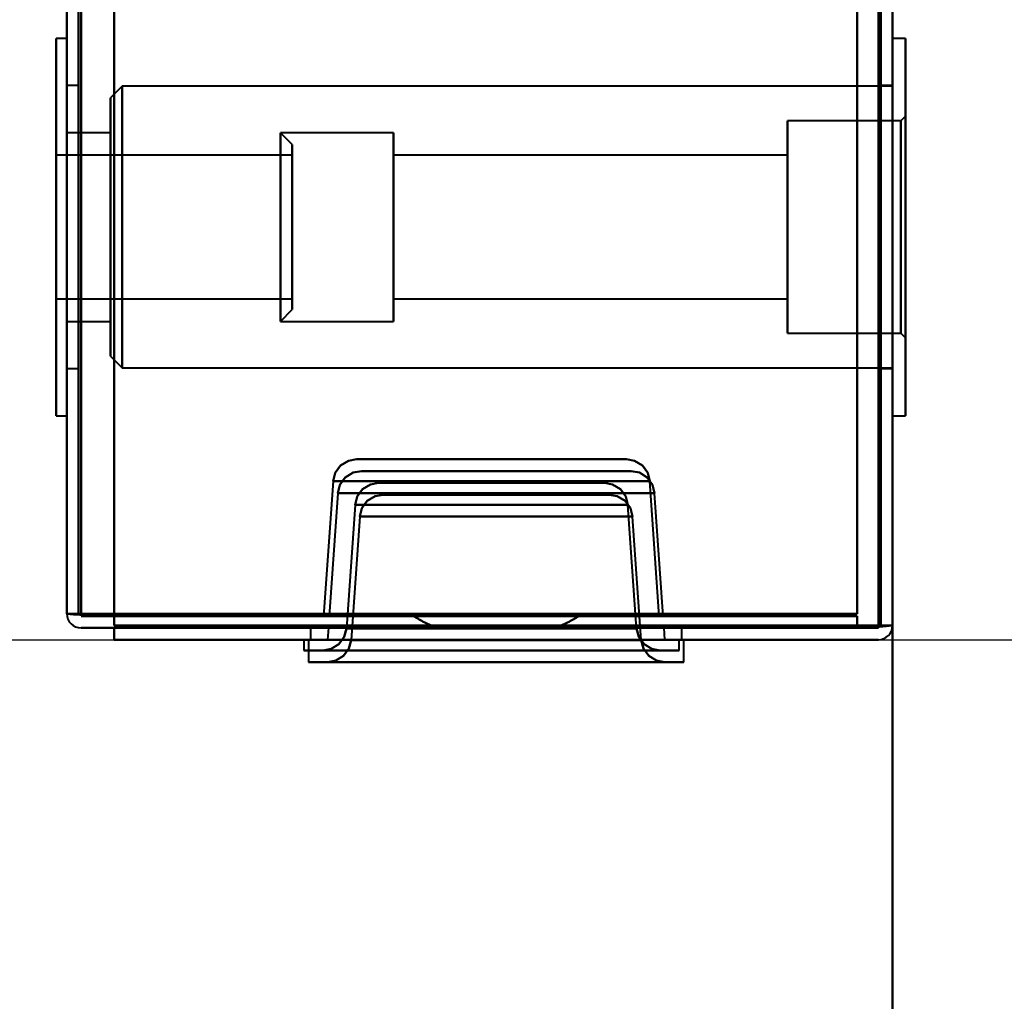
# Model space of a CAD drawing. Header units: millimetres. Extents: x -1442 to 3067, y -120 to 1210.
# Tile 21 of 71: x 439 to 481, y 113 to 155. Entities that reach past the tile are written whole.
import ezdxf

# ---------------------------------------------------------------- set-up
doc = ezdxf.new("R2010")
doc.units = ezdxf.units.MM
doc.layers.add('A-GENM', color=13, linetype='Continuous', lineweight=40)
doc.layers.add('G-IMPT', color=8, linetype='Continuous', lineweight=40)

# ---------------------------------------------------------------- blocks, each defined once
blk = doc.blocks.new('Maintenance r21 - Maintenance r21-762144-Gauche')
at = {"layer": 'A-GENM'}
for p, q in [((476, 0), (476, 1138)), ((476, 1138), (476, 0))]:
    blk.add_line(p, q, dxfattribs=at)
blk = doc.blocks.new('NEXA 2000 CALQUES_dwg-762145-Gauche')
at = {"layer": 'G-IMPT'}
for p, q in [((476, 128.972), (476, 1137.772)), ((476, 128.972), (476, 1137.772)), ((441, 1137.272), (441, 129.472)), ((441, 1137.272), (441, 129.472)), ((441, 153.872), (440.55, 153.872)), ((441, 153.872), (440.55, 153.872)), ((440.55, 153.872), (440.55, 145.872)), ((440.55, 137.872), (440.55, 153.872)), ((440.55, 145.872), (440.55, 153.872)), ((440.55, 153.872), (440.55, 145.872)), ((440.55, 137.872), (440.55, 153.872)), ((440.55, 145.872), (440.55, 153.872)), ((441, 153.872), (441, 137.872)), ((441, 153.872), (441, 145.872)), ((441, 145.872), (441, 153.872)), ((441, 153.872), (441, 137.872)), ((441, 153.872), (441, 145.872)), ((441, 145.872), (441, 153.872)), ((476.55, 153.872), (476, 153.872)), ((476.55, 153.872), (476, 153.872)), ((476, 137.872), (476, 153.872)), ((476, 145.872), (476, 153.872)), ((476, 153.872), (476, 145.872)), ((476, 137.872), (476, 153.872)), ((476, 145.872), (476, 153.872)), ((476, 153.872), (476, 145.872)), ((476.55, 145.872), (476.55, 153.872)), ((476.55, 153.872), (476.55, 137.872)), ((476.55, 153.872), (476.55, 145.872)), ((476.55, 145.872), (476.55, 153.872)), ((476.55, 153.872), (476.55, 137.872)), ((476.55, 153.872), (476.55, 145.872)), ((441.5, 151.872), (441, 151.872)), ((441.5, 151.872), (441, 151.872)), ((441, 145.872), (441, 151.872)), ((441, 151.872), (441, 145.872)), ((441, 145.872), (441, 151.872)), ((441, 151.872), (441, 145.872)), ((441.5, 145.872), (441.5, 151.872)), ((441.5, 151.872), (441.5, 145.872)), ((441.5, 145.872), (441.5, 151.872)), ((441.5, 151.872), (441.5, 145.872)), ((443.35, 151.847), (442.85, 151.347)), ((443.35, 151.847), (442.85, 151.347)), ((476, 151.847), (443.35, 151.847)), ((476, 151.847), (443.35, 151.847)), ((443.35, 151.847), (443.35, 139.897)), ((443.35, 151.847), (443.35, 139.897)), ((443.35, 139.897), (443.35, 151.847)), ((443.35, 139.897), (443.35, 151.847)), ((443.35, 151.847), (443.35, 139.897)), ((443.35, 151.847), (443.35, 139.897)), ((443.35, 139.897), (443.35, 151.847)), ((443.35, 139.897), (443.35, 151.847)), ((476, 151.872), (475.5, 151.872)), ((476, 151.872), (475.5, 151.872)), ((475.5, 151.872), (475.5, 145.872)), ((475.5, 145.872), (475.5, 151.872)), ((475.5, 151.872), (475.5, 145.872)), ((475.5, 145.872), (475.5, 151.872)), ((476, 145.872), (476, 151.872)), ((476, 145.872), (476, 151.872)), ((476, 151.847), (476, 139.897)), ((476, 151.847), (476, 139.897)), ((476, 151.847), (476, 139.897)), ((476, 151.847), (476, 139.897)), ((442.85, 151.347), (442.85, 140.397)), ((442.85, 151.347), (442.85, 140.397)), ((442.85, 140.397), (442.85, 151.347)), ((442.85, 140.397), (442.85, 151.347)), ((442.85, 151.347), (442.85, 140.397)), ((442.85, 151.347), (442.85, 140.397)), ((442.85, 140.397), (442.85, 151.347)), ((442.85, 140.397), (442.85, 151.347)), ((476.35, 150.372), (471.55, 150.372)), ((476.35, 150.372), (471.55, 150.372)), ((471.55, 145.872), (471.55, 150.372)), ((471.55, 150.372), (471.55, 141.372)), ((471.55, 150.372), (471.55, 145.872)), ((471.55, 145.872), (471.55, 150.372)), ((471.55, 150.372), (471.55, 141.372)), ((471.55, 150.372), (471.55, 145.872)), ((476.55, 150.572), (476.35, 150.372)), ((476.55, 150.572), (476.35, 150.372)), ((476.35, 141.372), (476.35, 150.372)), ((476.35, 141.372), (476.35, 150.372)), ((476.35, 150.372), (476.35, 141.372)), ((476.35, 150.372), (476.35, 141.372)), ((476.35, 141.372), (476.35, 150.372)), ((476.35, 141.372), (476.35, 150.372)), ((476.35, 150.372), (476.35, 141.372)), ((476.35, 150.372), (476.35, 141.372)), ((476.55, 141.172), (476.55, 150.572)), ((476.55, 141.172), (476.55, 150.572)), ((476.55, 150.572), (476.55, 141.172)), ((476.55, 150.572), (476.55, 141.172)), ((476.55, 141.172), (476.55, 150.572)), ((476.55, 141.172), (476.55, 150.572)), ((476.55, 150.572), (476.55, 141.172)), ((476.55, 150.572), (476.55, 141.172)), ((442.85, 149.872), (441, 149.872)), ((442.85, 149.872), (441, 149.872)), ((441, 142.004), (441, 149.872)), ((441, 149.872), (441, 142.004)), ((441, 142.004), (441, 149.872)), ((441, 149.872), (441, 142.004)), ((442.85, 141.872), (442.85, 149.872)), ((442.85, 141.872), (442.85, 149.872)), ((442.85, 149.872), (442.85, 142.004)), ((442.85, 141.872), (442.85, 149.872)), ((442.85, 141.872), (442.85, 149.872)), ((442.85, 149.872), (442.85, 142.004)), ((442.85, 149.872), (442.85, 149.741)), ((454.85, 149.872), (450.05, 149.872)), ((450.55, 149.372), (450.05, 149.872)), ((454.85, 149.872), (450.05, 149.872)), ((450.55, 149.372), (450.05, 149.872)), ((450.05, 149.872), (450.05, 142.004)), ((450.05, 142.004), (450.05, 149.872)), ((450.05, 149.872), (450.05, 145.872)), ((450.05, 145.872), (450.05, 149.872)), ((454.85, 149.741), (454.85, 149.872)), ((454.85, 142.004), (454.85, 149.872)), ((454.85, 149.872), (454.85, 141.872)), ((454.85, 149.872), (454.85, 141.872)), ((454.85, 142.004), (454.85, 149.872)), ((454.85, 149.872), (454.85, 141.872)), ((454.85, 149.872), (454.85, 141.872)), ((441, 141.872), (441, 149.741)), ((441, 149.741), (441, 141.872)), ((441, 141.872), (441, 149.741)), ((441, 149.741), (441, 141.872)), ((442.85, 149.741), (442.85, 141.872)), ((442.85, 149.741), (442.85, 141.872)), ((450.05, 149.741), (450.05, 145.872)), ((450.05, 145.872), (450.05, 149.741)), ((450.05, 149.741), (450.05, 141.872)), ((450.05, 141.872), (450.05, 149.741)), ((454.85, 141.872), (454.85, 149.741)), ((454.85, 141.872), (454.85, 149.741)), ((450.55, 149.372), (450.55, 142.487)), ((450.55, 142.487), (450.55, 149.372)), ((450.55, 149.372), (450.55, 142.487)), ((450.55, 142.487), (450.55, 149.372)), ((450.55, 149.257), (450.55, 142.372)), ((450.55, 142.372), (450.55, 149.257)), ((450.55, 149.257), (450.55, 142.372)), ((450.55, 142.372), (450.55, 149.257)), ((450.55, 148.922), (440.55, 148.922)), ((450.55, 148.922), (440.55, 148.922)), ((440.55, 148.922), (440.55, 146.647)), ((440.55, 145.097), (440.55, 148.922)), ((440.55, 148.922), (440.55, 142.922)), ((440.55, 145.097), (440.55, 148.922)), ((440.55, 148.822), (440.55, 142.822)), ((440.55, 148.822), (440.55, 145.097)), ((450.55, 148.922), (450.55, 145.097)), ((450.55, 146.647), (450.55, 148.922)), ((450.55, 148.922), (450.55, 145.097)), ((450.55, 142.922), (450.55, 148.922)), ((450.55, 142.822), (450.55, 148.822)), ((450.55, 145.097), (450.55, 148.822)), ((471.55, 148.922), (454.85, 148.922)), ((471.55, 148.922), (454.85, 148.922)), ((454.85, 142.822), (454.85, 148.922)), ((454.85, 142.822), (454.85, 148.922)), ((454.85, 148.922), (454.85, 142.922)), ((454.85, 148.922), (454.85, 148.822)), ((454.85, 142.822), (454.85, 148.922)), ((454.85, 142.822), (454.85, 148.922)), ((454.85, 148.922), (454.85, 142.922)), ((454.85, 148.822), (454.85, 142.822)), ((454.85, 148.822), (454.85, 142.822)), ((471.55, 142.922), (471.55, 148.922)), ((471.55, 148.922), (471.55, 142.822)), ((471.55, 148.922), (471.55, 142.822)), ((471.55, 148.822), (471.55, 148.922)), ((471.55, 142.922), (471.55, 148.922)), ((471.55, 148.922), (471.55, 142.822)), ((471.55, 148.922), (471.55, 142.822)), ((471.55, 142.822), (471.55, 148.822)), ((471.55, 142.822), (471.55, 148.822)), ((440.55, 146.647), (440.55, 142.922)), ((440.55, 142.822), (440.55, 146.647)), ((440.55, 142.822), (440.55, 146.647)), ((450.55, 146.647), (450.55, 142.822)), ((450.55, 142.922), (450.55, 146.647)), ((450.55, 146.647), (450.55, 142.822)), ((440.55, 145.872), (440.55, 137.872)), ((440.55, 137.872), (440.55, 145.872)), ((440.55, 145.872), (440.55, 137.872)), ((440.55, 137.872), (440.55, 145.872)), ((441, 139.872), (441, 145.872)), ((441, 145.872), (441, 139.872)), ((441, 145.872), (441, 137.872)), ((441, 137.872), (441, 145.872)), ((441, 139.872), (441, 145.872)), ((441, 145.872), (441, 139.872)), ((441, 145.872), (441, 137.872)), ((441, 137.872), (441, 145.872)), ((441.5, 139.872), (441.5, 145.872)), ((441.5, 145.872), (441.5, 139.872)), ((441.5, 139.872), (441.5, 145.872)), ((441.5, 145.872), (441.5, 139.872)), ((450.05, 145.872), (450.05, 141.872)), ((450.05, 141.872), (450.05, 145.872)), ((450.05, 145.872), (450.05, 142.004)), ((450.05, 142.004), (450.05, 145.872)), ((471.55, 141.372), (471.55, 145.872)), ((471.55, 145.872), (471.55, 141.372)), ((471.55, 141.372), (471.55, 145.872)), ((471.55, 145.872), (471.55, 141.372)), ((475.5, 145.872), (475.5, 139.872)), ((475.5, 139.872), (475.5, 145.872)), ((475.5, 145.872), (475.5, 139.872)), ((475.5, 139.872), (475.5, 145.872)), ((476, 139.872), (476, 145.872)), ((476, 137.872), (476, 145.872)), ((476, 145.872), (476, 137.872)), ((476, 139.872), (476, 145.872)), ((476, 137.872), (476, 145.872)), ((476, 145.872), (476, 137.872)), ((476.55, 137.872), (476.55, 145.872)), ((476.55, 145.872), (476.55, 137.872)), ((476.55, 137.872), (476.55, 145.872)), ((476.55, 145.872), (476.55, 137.872)), ((440.55, 145.097), (440.55, 142.822)), ((450.55, 142.822), (450.55, 145.097)), ((440.55, 142.822), (450.55, 142.822)), ((440.55, 142.822), (450.55, 142.822)), ((454.85, 142.922), (454.85, 142.822)), ((454.85, 142.822), (471.55, 142.822)), ((454.85, 142.822), (471.55, 142.822)), ((471.55, 142.822), (471.55, 142.922)), ((450.05, 141.872), (450.55, 142.372)), ((450.05, 141.872), (450.55, 142.372)), ((442.85, 142.004), (442.85, 141.872)), ((454.85, 141.872), (454.85, 142.004)), ((441, 141.872), (442.85, 141.872)), ((441, 141.872), (442.85, 141.872)), ((450.05, 141.872), (454.85, 141.872)), ((450.05, 141.872), (454.85, 141.872)), ((471.55, 141.372), (476.35, 141.372)), ((471.55, 141.372), (476.35, 141.372)), ((476.35, 141.372), (476.55, 141.172)), ((476.35, 141.372), (476.55, 141.172)), ((442.85, 140.397), (443.35, 139.897)), ((442.85, 140.397), (443.35, 139.897)), ((441, 139.872), (441.5, 139.872)), ((441, 139.872), (441.5, 139.872)), ((443.35, 139.897), (476, 139.897)), ((443.35, 139.897), (476, 139.897)), ((475.5, 139.872), (476, 139.872)), ((475.5, 139.872), (476, 139.872)), ((440.55, 137.872), (441, 137.872)), ((440.55, 137.872), (441, 137.872)), ((476, 137.872), (476.55, 137.872)), ((476, 137.872), (476.55, 137.872)), ((459, 136.022), (453.283, 136.022)), ((453.283, 136.022), (459, 136.022)), ((453.283, 136.022), (464.717, 136.022)), ((464.717, 136.022), (459, 136.022)), ((459, 136.022), (464.717, 136.022)), ((459.2, 135.522), (453.483, 135.522)), ((453.483, 135.522), (459.2, 135.522)), ((453.483, 135.522), (464.917, 135.522)), ((464.917, 135.522), (459.2, 135.522)), ((459.2, 135.522), (464.917, 135.522)), ((452.285, 135.092), (451.885, 129.372)), ((459, 135.092), (452.285, 135.092)), ((465.715, 135.092), (452.285, 135.092)), ((452.285, 135.092), (459, 135.092)), ((454.215, 135.022), (459, 135.022)), ((463.785, 135.022), (454.215, 135.022)), ((459, 135.022), (454.215, 135.022)), ((465.715, 135.092), (459, 135.092)), ((459, 135.092), (465.715, 135.092)), ((459, 135.022), (463.785, 135.022)), ((463.785, 135.022), (459, 135.022)), ((466.115, 129.372), (465.715, 135.092)), ((452.485, 134.592), (452.12, 129.372)), ((459.2, 134.592), (452.485, 134.592)), ((465.915, 134.592), (452.485, 134.592)), ((452.485, 134.592), (459.2, 134.592)), ((454.415, 134.522), (459.2, 134.522)), ((463.985, 134.522), (454.415, 134.522)), ((459.2, 134.522), (454.415, 134.522)), ((465.915, 134.592), (459.2, 134.592)), ((459.2, 134.592), (465.915, 134.592)), ((459.2, 134.522), (463.985, 134.522)), ((463.985, 134.522), (459.2, 134.522)), ((466.28, 129.372), (465.915, 134.592)), ((453.217, 134.092), (452.851, 128.853)), ((453.217, 134.092), (464.783, 134.092)), ((453.217, 134.092), (459, 134.092)), ((459, 134.092), (453.217, 134.092)), ((459, 134.092), (464.783, 134.092)), ((464.783, 134.092), (459, 134.092)), ((465.149, 128.853), (464.783, 134.092)), ((453.417, 133.592), (453.051, 128.353)), ((453.417, 133.592), (464.983, 133.592)), ((453.417, 133.592), (459.2, 133.592)), ((459.2, 133.592), (453.417, 133.592)), ((459.2, 133.592), (464.983, 133.592)), ((464.983, 133.592), (459.2, 133.592)), ((465.349, 128.353), (464.983, 133.592)), ((441, 129.472), (441.6, 129.472)), ((441.6, 129.472), (441, 129.472)), ((441.6, 129.472), (441, 129.472)), ((441, 129.472), (441.6, 129.472)), ((441, 129.472), (441.6, 129.472)), ((441.6, 129.472), (441, 129.472)), ((441.6, 129.472), (441, 129.472)), ((441, 129.472), (441.6, 129.472)), ((459, 129.372), (451.885, 129.372)), ((451.885, 129.372), (459, 129.372)), ((459.2, 129.372), (452.12, 129.372)), ((452.12, 129.372), (466.28, 129.372)), ((462.699, 129.372), (455.701, 129.372)), ((455.701, 129.372), (462.699, 129.372)), ((466.115, 129.372), (459, 129.372)), ((459, 129.372), (466.115, 129.372)), ((466.28, 129.372), (459.2, 129.372)), ((451.325, 128.872), (451.325, 128.372)), ((467.075, 128.872), (451.325, 128.872)), ((459.2, 128.872), (451.325, 128.872)), ((451.325, 128.872), (459.2, 128.872)), ((452.085, 128.872), (452.05, 128.372)), ((466.315, 128.872), (452.085, 128.872)), ((452.085, 128.872), (459.2, 128.872)), ((452.851, 128.853), (459, 128.853)), ((465.149, 128.853), (452.851, 128.853)), ((459, 128.853), (452.851, 128.853)), ((461.727, 128.872), (456.673, 128.872)), ((456.673, 128.872), (461.727, 128.872)), ((459, 128.853), (465.149, 128.853)), ((465.149, 128.853), (459, 128.853)), ((467.075, 128.872), (459.2, 128.872)), ((459.2, 128.872), (467.075, 128.872)), ((459.2, 128.872), (466.315, 128.872)), ((466.35, 128.372), (466.315, 128.872)), ((467.075, 128.372), (467.075, 128.872)), ((475.4, 128.972), (476, 128.972)), ((476, 128.972), (475.4, 128.972)), ((476, 128.972), (475.4, 128.972)), ((475.4, 128.972), (476, 128.972)), ((475.4, 128.972), (476, 128.972)), ((476, 128.972), (475.4, 128.972)), ((475.4, 128.972), (476, 128.972)), ((476, 128.972), (475.4, 128.972)), ((451.05, 128.372), (451.05, 127.922)), ((451.05, 128.372), (459, 128.372)), ((459, 128.372), (451.05, 128.372)), ((451.25, 128.372), (451.25, 127.422)), ((451.25, 128.372), (459.2, 128.372)), ((459.2, 128.372), (451.25, 128.372)), ((451.325, 128.372), (459.2, 128.372)), ((451.325, 128.372), (467.075, 128.372)), ((459.2, 128.372), (451.325, 128.372)), ((452.05, 128.372), (459.2, 128.372)), ((459.2, 128.372), (452.05, 128.372)), ((453.051, 128.353), (459.2, 128.353)), ((465.349, 128.353), (453.051, 128.353)), ((459.2, 128.353), (453.051, 128.353)), ((459, 128.372), (466.95, 128.372)), ((466.95, 128.372), (459, 128.372)), ((459.2, 128.372), (467.075, 128.372)), ((467.075, 128.372), (459.2, 128.372)), ((459.2, 128.372), (466.35, 128.372)), ((466.35, 128.372), (459.2, 128.372)), ((459.2, 128.372), (467.15, 128.372)), ((467.15, 128.372), (459.2, 128.372)), ((459.2, 128.353), (465.349, 128.353)), ((465.349, 128.353), (459.2, 128.353)), ((466.95, 127.922), (466.95, 128.372)), ((467.15, 127.422), (467.15, 128.372)), ((451.05, 127.922), (459, 127.922)), ((459, 127.922), (451.05, 127.922)), ((451.853, 127.922), (466.147, 127.922)), ((451.853, 127.922), (459, 127.922)), ((459, 127.922), (451.853, 127.922)), ((459, 127.922), (466.147, 127.922)), ((459, 127.922), (466.95, 127.922)), ((466.147, 127.922), (459, 127.922)), ((466.95, 127.922), (459, 127.922)), ((451.25, 127.422), (459.2, 127.422)), ((459.2, 127.422), (451.25, 127.422)), ((452.053, 127.422), (466.347, 127.422)), ((452.053, 127.422), (459.2, 127.422)), ((459.2, 127.422), (452.053, 127.422)), ((459.2, 127.422), (466.347, 127.422)), ((459.2, 127.422), (467.15, 127.422)), ((466.347, 127.422), (459.2, 127.422)), ((467.15, 127.422), (459.2, 127.422))]:
    blk.add_line(p, q, dxfattribs=at)
at = {"layer": 'G-IMPT', "flags": 128}
for points in [[(443, 1137.772), (443, 885.572), (443, 633.372), (443, 381.172), (443, 128.972)], [(443, 128.972), (443, 381.172), (443, 633.372), (443, 885.572), (443, 1137.772)], [(443, 128.972), (443, 381.172), (443, 633.372), (443, 885.572), (443, 1137.772)], [(443, 1137.772), (443, 885.572), (443, 633.372), (443, 381.172), (443, 128.972)], [(475.4, 128.972), (475.4, 381.172), (475.4, 633.372), (475.4, 885.572), (475.4, 1137.772)], [(475.4, 1137.772), (475.4, 885.572), (475.4, 633.372), (475.4, 381.172), (475.4, 128.972)], [(475.4, 128.972), (475.4, 381.172), (475.4, 633.372), (475.4, 885.572), (475.4, 1137.772)], [(475.4, 1137.772), (475.4, 885.572), (475.4, 633.372), (475.4, 381.172), (475.4, 128.972)], [(475.4, 1137.772), (475.4, 885.572), (475.4, 633.372), (475.4, 381.172), (475.4, 128.972)], [(475.4, 128.972), (475.4, 381.172), (475.4, 633.372), (475.4, 885.572), (475.4, 1137.772)], [(475.4, 1137.772), (475.4, 885.572), (475.4, 633.372), (475.4, 381.172), (475.4, 128.972)], [(475.4, 128.972), (475.4, 381.172), (475.4, 633.372), (475.4, 885.572), (475.4, 1137.772)], [(475.4, 1137.772), (475.4, 885.572), (475.4, 633.372), (475.4, 381.172), (475.4, 128.972)], [(475.4, 128.972), (475.4, 381.172), (475.4, 633.372), (475.4, 885.572), (475.4, 1137.772)], [(475.4, 128.972), (475.4, 381.172), (475.4, 633.372), (475.4, 885.572), (475.4, 1137.772)], [(475.4, 1137.772), (475.4, 885.572), (475.4, 633.372), (475.4, 381.172), (475.4, 128.972)], [(475.5, 128.972), (475.5, 381.172), (475.5, 633.372), (475.5, 885.572), (475.5, 1137.772)], [(475.5, 1137.772), (475.5, 885.572), (475.5, 633.372), (475.5, 381.172), (475.5, 128.972)], [(475.5, 1137.772), (475.5, 885.572), (475.5, 633.372), (475.5, 381.172), (475.5, 128.972)], [(475.5, 128.972), (475.5, 381.172), (475.5, 633.372), (475.5, 885.572), (475.5, 1137.772)], [(476, 1137.772), (476, 885.572), (476, 633.372), (476, 381.172), (476, 128.972)], [(476, 1137.772), (476, 885.572), (476, 633.372), (476, 381.172), (476, 128.972)], [(476, 128.972), (476, 381.172), (476, 633.372), (476, 885.572), (476, 1137.772)], [(476, 128.972), (476, 381.172), (476, 633.372), (476, 885.572), (476, 1137.772)], [(476, 128.972), (476, 381.172), (476, 633.372), (476, 885.572), (476, 1137.772)], [(476, 128.972), (476, 381.172), (476, 633.372), (476, 885.572), (476, 1137.772)], [(476, 1137.772), (476, 885.572), (476, 633.372), (476, 381.172), (476, 128.972)], [(476, 1137.772), (476, 885.572), (476, 633.372), (476, 381.172), (476, 128.972)], [(441, 129.472), (441, 381.422), (441, 633.372), (441, 885.322), (441, 1137.272)], [(441, 1137.272), (441, 885.322), (441, 633.372), (441, 381.422), (441, 129.472)], [(441, 129.472), (441, 381.422), (441, 633.372), (441, 885.322), (441, 1137.272)], [(441, 1137.272), (441, 885.322), (441, 633.372), (441, 381.422), (441, 129.472)], [(441, 1137.272), (441, 885.322), (441, 633.372), (441, 381.422), (441, 129.472)], [(441, 129.472), (441, 381.422), (441, 633.372), (441, 885.322), (441, 1137.272)], [(441, 1137.272), (441, 885.322), (441, 633.372), (441, 381.422), (441, 129.472)], [(441, 129.472), (441, 381.422), (441, 633.372), (441, 885.322), (441, 1137.272)], [(441.5, 129.472), (441.5, 381.422), (441.5, 633.372), (441.5, 885.322), (441.5, 1137.272)], [(441.5, 1137.272), (441.5, 885.322), (441.5, 633.372), (441.5, 381.422), (441.5, 129.472)], [(441.5, 1137.272), (441.5, 885.322), (441.5, 633.372), (441.5, 381.422), (441.5, 129.472)], [(441.5, 129.472), (441.5, 381.422), (441.5, 633.372), (441.5, 885.322), (441.5, 1137.272)], [(441.6, 1137.272), (441.6, 885.322), (441.6, 633.372), (441.6, 381.422), (441.6, 129.472)], [(441.6, 129.472), (441.6, 381.422), (441.6, 633.372), (441.6, 885.322), (441.6, 1137.272)], [(441.6, 1137.272), (441.6, 885.322), (441.6, 633.372), (441.6, 381.422), (441.6, 129.472)], [(441.6, 129.472), (441.6, 381.422), (441.6, 633.372), (441.6, 885.322), (441.6, 1137.272)], [(441.6, 129.472), (441.6, 381.422), (441.6, 633.372), (441.6, 885.322), (441.6, 1137.272)], [(441.6, 1137.272), (441.6, 885.322), (441.6, 633.372), (441.6, 381.422), (441.6, 129.472)], [(441.6, 129.472), (441.6, 381.422), (441.6, 633.372), (441.6, 885.322), (441.6, 1137.272)], [(441.6, 1137.272), (441.6, 885.322), (441.6, 633.372), (441.6, 381.422), (441.6, 129.472)], [(441.6, 129.472), (441.6, 381.422), (441.6, 633.372), (441.6, 885.322), (441.6, 1137.272)], [(441.6, 1137.272), (441.6, 885.322), (441.6, 633.372), (441.6, 381.422), (441.6, 129.472)], [(441.6, 1137.272), (441.6, 885.322), (441.6, 633.372), (441.6, 381.422), (441.6, 129.472)], [(441.6, 129.472), (441.6, 381.422), (441.6, 633.372), (441.6, 885.322), (441.6, 1137.272)], [(443, 1137.272), (443, 885.322), (443, 633.372), (443, 381.422), (443, 129.472)], [(443, 129.472), (443, 381.422), (443, 633.372), (443, 885.322), (443, 1137.272)], [(443, 129.472), (443, 381.422), (443, 633.372), (443, 885.322), (443, 1137.272)], [(443, 1137.272), (443, 885.322), (443, 633.372), (443, 381.422), (443, 129.472)], [(443, 129.472), (443, 381.422), (443, 633.372), (443, 885.322), (443, 1137.272)], [(443, 1137.272), (443, 885.322), (443, 633.372), (443, 381.422), (443, 129.472)], [(443, 1137.272), (443, 885.322), (443, 633.372), (443, 381.422), (443, 129.472)], [(443, 129.472), (443, 381.422), (443, 633.372), (443, 885.322), (443, 1137.272)], [(474.5, 129.472), (474.5, 381.422), (474.5, 633.372), (474.5, 885.322), (474.5, 1137.272)], [(474.5, 1137.272), (474.5, 885.322), (474.5, 633.372), (474.5, 381.422), (474.5, 129.472)], [(474.5, 129.472), (474.5, 381.422), (474.5, 633.372), (474.5, 885.322), (474.5, 1137.272)], [(474.5, 1137.272), (474.5, 885.322), (474.5, 633.372), (474.5, 381.422), (474.5, 129.472)], [(474.5, 1137.272), (474.5, 885.322), (474.5, 633.372), (474.5, 381.422), (474.5, 129.472)], [(474.5, 129.472), (474.5, 381.422), (474.5, 633.372), (474.5, 885.322), (474.5, 1137.272)], [(474.5, 1137.272), (474.5, 885.322), (474.5, 633.372), (474.5, 381.422), (474.5, 129.472)], [(474.5, 129.472), (474.5, 381.422), (474.5, 633.372), (474.5, 885.322), (474.5, 1137.272)], [(474.5, 1137.272), (474.5, 885.322), (474.5, 633.372), (474.5, 381.422), (474.5, 129.472)], [(474.5, 129.472), (474.5, 381.422), (474.5, 633.372), (474.5, 885.322), (474.5, 1137.272)], [(474.5, 1137.272), (474.5, 885.322), (474.5, 633.372), (474.5, 381.422), (474.5, 129.472)], [(474.5, 129.472), (474.5, 381.422), (474.5, 633.372), (474.5, 885.322), (474.5, 1137.272)], [(474.5, 129.472), (474.5, 381.422), (474.5, 633.372), (474.5, 885.322), (474.5, 1137.272)], [(474.5, 1137.272), (474.5, 885.322), (474.5, 633.372), (474.5, 381.422), (474.5, 129.472)], [(474.5, 129.472), (474.5, 381.422), (474.5, 633.372), (474.5, 885.322), (474.5, 1137.272)], [(474.5, 1137.272), (474.5, 885.322), (474.5, 633.372), (474.5, 381.422), (474.5, 129.472)], [(443, 128.972), (443, 152.497), (443, 176.022), (443, 199.547), (443, 223.072)], [(443, 223.072), (443, 199.547), (443, 176.022), (443, 152.497), (443, 128.972)], [(443, 223.072), (443, 199.547), (443, 176.022), (443, 152.497), (443, 128.972)], [(443, 128.972), (443, 152.497), (443, 176.022), (443, 199.547), (443, 223.072)], [(452.285, 135.092), (452.376, 135.444), (452.604, 135.757), (452.932, 135.959), (453.283, 136.022)], [(453.283, 136.022), (452.932, 135.959), (452.604, 135.757), (452.376, 135.444), (452.285, 135.092)], [(464.717, 136.022), (465.068, 135.959), (465.396, 135.757), (465.624, 135.444), (465.715, 135.092)], [(465.715, 135.092), (465.624, 135.444), (465.396, 135.757), (465.068, 135.959), (464.717, 136.022)], [(452.485, 134.592), (452.576, 134.944), (452.804, 135.257), (453.132, 135.459), (453.483, 135.522)], [(453.483, 135.522), (453.132, 135.459), (452.804, 135.257), (452.576, 134.944), (452.485, 134.592)], [(464.917, 135.522), (465.268, 135.459), (465.596, 135.257), (465.824, 134.944), (465.915, 134.592)], [(465.915, 134.592), (465.824, 134.944), (465.596, 135.257), (465.268, 135.459), (464.917, 135.522)], [(454.215, 135.022), (453.865, 134.959), (453.537, 134.757), (453.308, 134.444), (453.217, 134.092)], [(453.217, 134.092), (453.308, 134.444), (453.537, 134.757), (453.865, 134.959), (454.215, 135.022)], [(464.783, 134.092), (464.692, 134.444), (464.463, 134.757), (464.135, 134.959), (463.785, 135.022)], [(463.785, 135.022), (464.135, 134.959), (464.463, 134.757), (464.692, 134.444), (464.783, 134.092)], [(454.415, 134.522), (454.065, 134.459), (453.737, 134.257), (453.508, 133.944), (453.417, 133.592)], [(453.417, 133.592), (453.508, 133.944), (453.737, 134.257), (454.065, 134.459), (454.415, 134.522)], [(464.983, 133.592), (464.892, 133.944), (464.663, 134.257), (464.335, 134.459), (463.985, 134.522)], [(463.985, 134.522), (464.335, 134.459), (464.663, 134.257), (464.892, 133.944), (464.983, 133.592)], [(441.55, 129.472), (441.412, 129.472), (441.275, 129.472), (441.137, 129.472), (441, 129.472)], [(441, 129.472), (441.137, 129.46), (441.275, 129.447), (441.412, 129.435), (441.55, 129.422)], [(441.55, 129.422), (441.412, 129.435), (441.275, 129.447), (441.137, 129.46), (441, 129.472)], [(441, 129.472), (441.137, 129.472), (441.275, 129.472), (441.412, 129.472), (441.55, 129.472)], [(441, 129.472), (441.137, 129.472), (441.275, 129.472), (441.412, 129.472), (441.55, 129.472)], [(441.55, 129.422), (441.412, 129.435), (441.275, 129.447), (441.137, 129.46), (441, 129.472)], [(441, 129.472), (441.137, 129.46), (441.275, 129.447), (441.412, 129.435), (441.55, 129.422)], [(441.55, 129.472), (441.412, 129.472), (441.275, 129.472), (441.137, 129.472), (441, 129.472)], [(474.5, 129.472), (466.262, 129.472), (458.025, 129.472), (449.787, 129.472), (441.55, 129.472)], [(441.55, 129.472), (449.787, 129.472), (458.025, 129.472), (466.262, 129.472), (474.5, 129.472)], [(441.55, 129.472), (449.787, 129.472), (458.025, 129.472), (466.262, 129.472), (474.5, 129.472)], [(474.5, 129.472), (466.262, 129.472), (458.025, 129.472), (449.787, 129.472), (441.55, 129.472)], [(441.55, 129.422), (449.787, 129.41), (458.025, 129.397), (466.262, 129.385), (474.5, 129.372)], [(474.5, 129.372), (466.262, 129.385), (458.025, 129.397), (449.787, 129.41), (441.55, 129.422)], [(474.5, 129.372), (466.262, 129.385), (458.025, 129.397), (449.787, 129.41), (441.55, 129.422)], [(441.55, 129.422), (449.787, 129.41), (458.025, 129.397), (466.262, 129.385), (474.5, 129.372)], [(441.6, 129.472), (449.825, 129.472), (458.05, 129.472), (466.275, 129.472), (474.5, 129.472)], [(443, 129.472), (442.65, 129.472), (442.3, 129.472), (441.95, 129.472), (441.6, 129.472)], [(441.6, 129.472), (441.95, 129.472), (442.3, 129.472), (442.65, 129.472), (443, 129.472)], [(474.5, 129.472), (466.275, 129.472), (458.05, 129.472), (449.825, 129.472), (441.6, 129.472)], [(443, 129.472), (442.65, 129.472), (442.3, 129.472), (441.95, 129.472), (441.6, 129.472)], [(441.6, 129.472), (441.95, 129.472), (442.3, 129.472), (442.65, 129.472), (443, 129.472)], [(474.5, 129.472), (466.275, 129.472), (458.05, 129.472), (449.825, 129.472), (441.6, 129.472)], [(441.6, 129.472), (441.95, 129.472), (442.3, 129.472), (442.65, 129.472), (443, 129.472)], [(443, 129.472), (442.65, 129.472), (442.3, 129.472), (441.95, 129.472), (441.6, 129.472)], [(441.6, 129.472), (449.825, 129.472), (458.05, 129.472), (466.275, 129.472), (474.5, 129.472)], [(441.6, 129.472), (441.95, 129.472), (442.3, 129.472), (442.65, 129.472), (443, 129.472)], [(443, 129.472), (442.65, 129.472), (442.3, 129.472), (441.95, 129.472), (441.6, 129.472)], [(443, 128.972), (443, 129.097), (443, 129.222), (443, 129.347), (443, 129.472)], [(443, 129.472), (450.875, 129.472), (458.75, 129.472), (466.625, 129.472), (474.5, 129.472)], [(474.5, 129.472), (466.625, 129.472), (458.75, 129.472), (450.875, 129.472), (443, 129.472)], [(443, 129.472), (443, 129.347), (443, 129.222), (443, 129.097), (443, 128.972)], [(474.5, 129.472), (466.625, 129.472), (458.75, 129.472), (450.875, 129.472), (443, 129.472)], [(443, 128.972), (443, 129.097), (443, 129.222), (443, 129.347), (443, 129.472)], [(443, 129.472), (450.875, 129.472), (458.75, 129.472), (466.625, 129.472), (474.5, 129.472)], [(443, 129.472), (443, 129.347), (443, 129.222), (443, 129.097), (443, 128.972)], [(474.5, 129.472), (466.625, 129.472), (458.75, 129.472), (450.875, 129.472), (443, 129.472)], [(443, 129.472), (443, 129.347), (443, 129.222), (443, 129.097), (443, 128.972)], [(443, 128.972), (443, 129.097), (443, 129.222), (443, 129.347), (443, 129.472)], [(443, 129.472), (450.875, 129.472), (458.75, 129.472), (466.625, 129.472), (474.5, 129.472)], [(443, 129.472), (450.875, 129.472), (458.75, 129.472), (466.625, 129.472), (474.5, 129.472)], [(474.5, 129.472), (466.625, 129.472), (458.75, 129.472), (450.875, 129.472), (443, 129.472)], [(443, 129.472), (443, 129.347), (443, 129.222), (443, 129.097), (443, 128.972)], [(443, 128.972), (443, 129.097), (443, 129.222), (443, 129.347), (443, 129.472)], [(441.6, 129.372), (449.825, 129.372), (458.05, 129.372), (466.275, 129.372), (474.5, 129.372)], [(474.5, 129.372), (466.275, 129.372), (458.05, 129.372), (449.825, 129.372), (441.6, 129.372)], [(441.6, 129.372), (449.825, 129.372), (458.05, 129.372), (466.275, 129.372), (474.5, 129.372)], [(474.5, 129.372), (466.275, 129.372), (458.05, 129.372), (449.825, 129.372), (441.6, 129.372)], [(474.5, 129.372), (474.5, 129.247), (474.5, 129.122), (474.5, 128.997), (474.5, 128.872)], [(474.5, 129.372), (474.5, 129.247), (474.5, 129.122), (474.5, 128.997), (474.5, 128.872)], [(474.5, 128.872), (474.5, 128.997), (474.5, 129.122), (474.5, 129.247), (474.5, 129.372)], [(474.5, 128.872), (474.5, 128.997), (474.5, 129.122), (474.5, 129.247), (474.5, 129.372)], [(474.5, 128.872), (474.5, 128.997), (474.5, 129.122), (474.5, 129.247), (474.5, 129.372)], [(474.5, 129.372), (474.5, 129.247), (474.5, 129.122), (474.5, 128.997), (474.5, 128.872)], [(474.5, 128.872), (474.5, 128.997), (474.5, 129.122), (474.5, 129.247), (474.5, 129.372)], [(474.5, 129.372), (474.5, 129.247), (474.5, 129.122), (474.5, 128.997), (474.5, 128.872)], [(441.6, 128.872), (441.95, 128.872), (442.3, 128.872), (442.65, 128.872), (443, 128.872)], [(443, 128.872), (442.65, 128.872), (442.3, 128.872), (441.95, 128.872), (441.6, 128.872)], [(443, 128.872), (442.65, 128.872), (442.3, 128.872), (441.95, 128.872), (441.6, 128.872)], [(441.6, 128.872), (441.95, 128.872), (442.3, 128.872), (442.65, 128.872), (443, 128.872)], [(441.6, 128.872), (441.95, 128.872), (442.3, 128.872), (442.65, 128.872), (443, 128.872)], [(443, 128.872), (442.65, 128.872), (442.3, 128.872), (441.95, 128.872), (441.6, 128.872)], [(441.6, 128.872), (441.95, 128.872), (442.3, 128.872), (442.65, 128.872), (443, 128.872)], [(443, 128.872), (442.65, 128.872), (442.3, 128.872), (441.95, 128.872), (441.6, 128.872)], [(443, 128.972), (451.1, 128.972), (459.2, 128.972), (467.3, 128.972), (475.4, 128.972)], [(475.4, 128.972), (467.3, 128.972), (459.2, 128.972), (451.1, 128.972), (443, 128.972)], [(475.45, 128.972), (467.337, 128.972), (459.225, 128.972), (451.112, 128.972), (443, 128.972)], [(443, 128.972), (451.1, 128.972), (459.2, 128.972), (467.3, 128.972), (475.4, 128.972)], [(475.4, 128.972), (467.3, 128.972), (459.2, 128.972), (451.1, 128.972), (443, 128.972)], [(475.4, 128.972), (467.3, 128.972), (459.2, 128.972), (451.1, 128.972), (443, 128.972)], [(443, 128.972), (451.112, 128.972), (459.225, 128.972), (467.337, 128.972), (475.45, 128.972)], [(443, 128.972), (451.1, 128.972), (459.2, 128.972), (467.3, 128.972), (475.4, 128.972)], [(475.4, 128.972), (467.3, 128.972), (459.2, 128.972), (451.1, 128.972), (443, 128.972)], [(475.4, 128.972), (467.3, 128.972), (459.2, 128.972), (451.1, 128.972), (443, 128.972)], [(443, 128.972), (451.112, 128.972), (459.225, 128.972), (467.337, 128.972), (475.45, 128.972)], [(443, 128.972), (451.1, 128.972), (459.2, 128.972), (467.3, 128.972), (475.4, 128.972)], [(443, 128.972), (451.1, 128.972), (459.2, 128.972), (467.3, 128.972), (475.4, 128.972)], [(475.45, 128.972), (467.337, 128.972), (459.225, 128.972), (451.112, 128.972), (443, 128.972)], [(443, 128.972), (451.1, 128.972), (459.2, 128.972), (467.3, 128.972), (475.4, 128.972)], [(475.4, 128.972), (467.3, 128.972), (459.2, 128.972), (451.1, 128.972), (443, 128.972)], [(443, 128.872), (451.112, 128.885), (459.225, 128.897), (467.337, 128.91), (475.45, 128.922)], [(475.45, 128.922), (467.337, 128.91), (459.225, 128.897), (451.112, 128.885), (443, 128.872)], [(475.45, 128.922), (467.337, 128.91), (459.225, 128.897), (451.112, 128.885), (443, 128.872)], [(443, 128.872), (451.112, 128.885), (459.225, 128.897), (467.337, 128.91), (475.45, 128.922)], [(474.5, 128.872), (466.625, 128.872), (458.75, 128.872), (450.875, 128.872), (443, 128.872)], [(443, 128.372), (443, 128.497), (443, 128.622), (443, 128.747), (443, 128.872)], [(443, 128.872), (450.875, 128.872), (458.75, 128.872), (466.625, 128.872), (474.5, 128.872)], [(443, 128.872), (443, 128.747), (443, 128.622), (443, 128.497), (443, 128.372)], [(443, 128.372), (443, 128.497), (443, 128.622), (443, 128.747), (443, 128.872)], [(474.5, 128.872), (466.625, 128.872), (458.75, 128.872), (450.875, 128.872), (443, 128.872)], [(443, 128.872), (451.1, 128.872), (459.2, 128.872), (467.3, 128.872), (475.4, 128.872)], [(475.4, 128.872), (467.3, 128.872), (459.2, 128.872), (451.1, 128.872), (443, 128.872)], [(443, 128.872), (450.875, 128.872), (458.75, 128.872), (466.625, 128.872), (474.5, 128.872)], [(443, 128.872), (443, 128.747), (443, 128.622), (443, 128.497), (443, 128.372)], [(443, 128.872), (450.875, 128.872), (458.75, 128.872), (466.625, 128.872), (474.5, 128.872)], [(443, 128.872), (443, 128.747), (443, 128.622), (443, 128.497), (443, 128.372)], [(474.5, 128.872), (466.625, 128.872), (458.75, 128.872), (450.875, 128.872), (443, 128.872)], [(443, 128.872), (450.875, 128.872), (458.75, 128.872), (466.625, 128.872), (474.5, 128.872)], [(474.5, 128.872), (466.625, 128.872), (458.75, 128.872), (450.875, 128.872), (443, 128.872)], [(443, 128.872), (451.1, 128.872), (459.2, 128.872), (467.3, 128.872), (475.4, 128.872)], [(475.4, 128.872), (467.3, 128.872), (459.2, 128.872), (451.1, 128.872), (443, 128.872)], [(443, 128.872), (443, 128.747), (443, 128.622), (443, 128.497), (443, 128.372)], [(443, 128.372), (443, 128.497), (443, 128.622), (443, 128.747), (443, 128.872)], [(443, 128.372), (443, 128.497), (443, 128.622), (443, 128.747), (443, 128.872)], [(452.851, 128.853), (452.76, 128.501), (452.532, 128.187), (452.204, 127.986), (451.853, 127.922)], [(451.853, 127.922), (452.204, 127.986), (452.532, 128.187), (452.76, 128.501), (452.851, 128.853)], [(466.147, 127.922), (465.796, 127.986), (465.468, 128.187), (465.24, 128.501), (465.149, 128.853)], [(465.149, 128.853), (465.24, 128.501), (465.468, 128.187), (465.796, 127.986), (466.147, 127.922)], [(476, 128.972), (475.862, 128.972), (475.725, 128.972), (475.587, 128.972), (475.45, 128.972)], [(475.45, 128.922), (475.587, 128.935), (475.725, 128.947), (475.862, 128.96), (476, 128.972)], [(476, 128.972), (475.862, 128.96), (475.725, 128.947), (475.587, 128.935), (475.45, 128.922)], [(475.45, 128.972), (475.587, 128.972), (475.725, 128.972), (475.862, 128.972), (476, 128.972)], [(476, 128.972), (475.862, 128.96), (475.725, 128.947), (475.587, 128.935), (475.45, 128.922)], [(475.45, 128.972), (475.587, 128.972), (475.725, 128.972), (475.862, 128.972), (476, 128.972)], [(475.45, 128.922), (475.587, 128.935), (475.725, 128.947), (475.862, 128.96), (476, 128.972)], [(476, 128.972), (475.862, 128.972), (475.725, 128.972), (475.587, 128.972), (475.45, 128.972)], [(475.4, 128.372), (467.3, 128.372), (459.2, 128.372), (451.1, 128.372), (443, 128.372)], [(443, 128.372), (451.1, 128.372), (459.2, 128.372), (467.3, 128.372), (475.4, 128.372)], [(475.4, 128.372), (467.3, 128.372), (459.2, 128.372), (451.1, 128.372), (443, 128.372)], [(443, 128.372), (451.1, 128.372), (459.2, 128.372), (467.3, 128.372), (475.4, 128.372)], [(443, 128.372), (451.1, 128.372), (459.2, 128.372), (467.3, 128.372), (475.4, 128.372)], [(443, 128.372), (451.1, 128.372), (459.2, 128.372), (467.3, 128.372), (475.4, 128.372)], [(475.4, 128.372), (467.3, 128.372), (459.2, 128.372), (451.1, 128.372), (443, 128.372)], [(475.4, 128.372), (467.3, 128.372), (459.2, 128.372), (451.1, 128.372), (443, 128.372)], [(453.051, 128.353), (452.96, 128.001), (452.732, 127.687), (452.404, 127.486), (452.053, 127.422)], [(452.053, 127.422), (452.404, 127.486), (452.732, 127.687), (452.96, 128.001), (453.051, 128.353)], [(466.347, 127.422), (465.996, 127.486), (465.668, 127.687), (465.44, 128.001), (465.349, 128.353)], [(465.349, 128.353), (465.44, 128.001), (465.668, 127.687), (465.996, 127.486), (466.347, 127.422)]]:
    blk.add_lwpolyline(points, dxfattribs=at)
at = {"layer": 'G-IMPT'}
for centre, start, end in [((441.6, 129.472), 180, 270), ((441.6, 129.472), 180, 270), ((441.6, 129.472), 180, 270), ((441.6, 129.472), 180, 270), ((441.6, 129.472), 180, 270), ((441.6, 129.472), 180, 270), ((441.6, 129.472), 180, 270), ((441.6, 129.472), 180, 270), ((475.4, 128.972), 270, 360), ((475.4, 128.972), 270, 0), ((475.4, 128.972), 270, 0), ((475.4, 128.972), 270, 360), ((475.4, 128.972), 270, 0), ((475.4, 128.972), 270, 0), ((475.4, 128.972), 270, 0), ((475.4, 128.972), 270, 360)]:
    blk.add_arc(centre, 0.6, start, end, dxfattribs=at)
for points in [[(455.701, 129.372), (455.852, 129.278), (456.165, 129.099), (456.501, 128.944), (456.673, 128.872)], [(456.673, 128.872), (456.501, 128.944), (456.165, 129.099), (455.852, 129.278), (455.701, 129.372)], [(461.727, 128.872), (461.899, 128.944), (462.235, 129.099), (462.548, 129.278), (462.699, 129.372)], [(462.699, 129.372), (462.548, 129.278), (462.235, 129.099), (461.899, 128.944), (461.727, 128.872)]]:
    blk.add_open_spline(points, degree=3, dxfattribs=at)

msp = doc.modelspace()

# ---------------------------------------------------------------- linework, layer by layer
at = {"color": 94, "lineweight": 30}
msp.add_line((-591.6, 128.372), (627.6, 128.372), dxfattribs=at)
msp.add_line((-591.6, 128.372), (627.6, 128.372), dxfattribs=at)

# ---------------------------------------------------------------- block references
at = {"layer": 'A-GENM'}
msp.add_blockref('Maintenance r21 - Maintenance r21-762144-Gauche', (0, 0), dxfattribs=at)
at = {"layer": 'G-IMPT'}
msp.add_blockref('NEXA 2000 CALQUES_dwg-762145-Gauche', (0, 0), dxfattribs=at)

doc.saveas('drawing.dxf')
